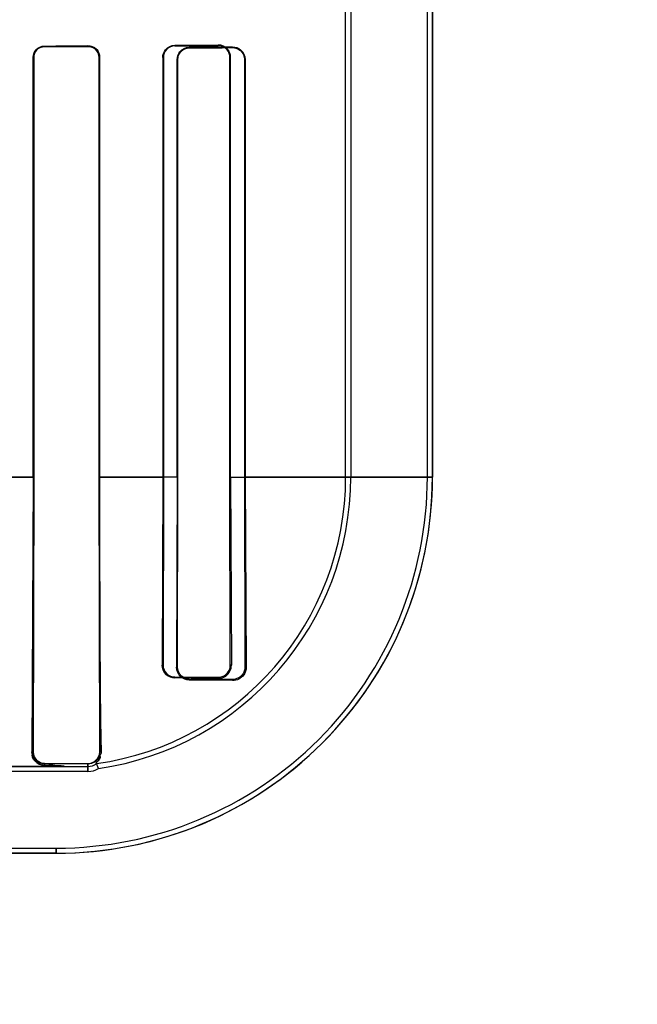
# Model space of a CAD drawing. Header units: millimetres. Extents: x 0 to 297, y 0 to 210.
# Tile 144 of 256: x 58.41 to 58.517, y 156.615 to 156.785. Entities that reach past the tile are written whole.
import ezdxf

# ---------------------------------------------------------------- set-up
doc = ezdxf.new("R2010")
doc.units = ezdxf.units.MM
doc.header["$LTSCALE"] = 16.335
doc.layers.get('0').update_dxf_attribs({"linetype": 'CONTINUOUS'})
for name, color, linetype in [('AXES_REF', 7, 'CONTINUOUS'), ('INTFCLR_1', 7, 'CONTINUOUS'), ('INTFCLR_72935', 7, 'CONTINUOUS')]:
    doc.layers.add(name, color=color, linetype=linetype)

msp = doc.modelspace()

# ---------------------------------------------------------------- linework, layer by layer
at = {"color": 7, "linetype": 'Continuous'}
for radius in [4.8479140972, 4.8475, 4.8164570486]:
    msp.add_circle((57.445730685, 154.9564782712), radius, dxfattribs=at)
msp.add_arc((57.445730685, 154.9564782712), 4.8, 278.2771290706, 261.7228709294, dxfattribs=at)
at = {"layer": 'AXES_REF', "color": 9, "linetype": 'Continuous'}
for radius in [4.4222561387, 2.9642884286]:
    msp.add_circle((57.445730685, 154.9564782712), radius, dxfattribs=at)
at = {"layer": 'AXES_REF', "color": 7, "linetype": 'Continuous'}
msp.add_arc((57.445730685, 154.9564782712), 4.91, 143.2753778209, 36.724622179, dxfattribs=at)
at = {"layer": 'INTFCLR_1', "color": 6, "linetype": 'Continuous'}
for p, q in [((58.4807648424, 156.7064711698), (58.4807648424, 158.0414795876)), ((58.4816464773, 156.7064711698), (58.4816464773, 158.0414711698)), ((58.4666464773, 156.7064711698), (58.4666464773, 156.7902665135)), ((58.4675281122, 156.7902664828), (58.4675281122, 156.7064711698)), ((58.4126749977, 156.7064711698), (58.4126749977, 156.7789711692)), ((58.4127569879, 156.7064711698), (58.4127569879, 156.7789711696)), ((58.4240316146, 156.7789711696), (58.4240316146, 156.7064711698)), ((58.4241222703, 156.7789711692), (58.4241222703, 156.7064711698)), ((58.4375383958, 156.7064711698), (58.4375383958, 156.7786226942)), ((58.43764214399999, 156.7064711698), (58.43764214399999, 156.7786226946)), ((58.4491672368, 156.7786226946), (58.4491672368, 156.7064711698)), ((58.4492939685, 156.7786226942), (58.4492939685, 156.7064711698)), ((58.4126749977, 156.7064711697), (58.412443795, 156.6589711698)), ((58.4126422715, 156.6589711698), (58.4127569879, 156.7064711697)), ((58.4240316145, 156.7064711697), (58.4241593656, 156.6589711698)), ((58.4375383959, 156.7064711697), (58.43743494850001, 156.6736226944)), ((58.4375825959, 156.6736226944), (58.43764214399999, 156.7064711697)), ((58.4491672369, 156.7064711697), (58.4492382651, 156.6736226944)), ((58.4492939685, 156.7064711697), (58.4494491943, 156.6736226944)), ((58.44712047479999, 156.6715102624), (58.43962047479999, 156.671562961)), ((58.44712047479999, 156.671296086), (58.43962047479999, 156.6713948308)), ((58.4221204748, 156.6569285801), (58.4146204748, 156.6569695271)), ((58.4166464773, 156.6564711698), (58.4221204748, 156.6564711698)), ((58.4239282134, 156.6561132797), (58.4236017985, 156.6569572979)), ((58.4221204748, 156.6555895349), (58.29707513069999, 156.6555895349)), ((57.9950944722, 156.6423528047), (58.4166464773, 156.6423528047))]:
    msp.add_line(p, q, dxfattribs=at)
at = {"layer": 'INTFCLR_1', "color": 9, "linetype": 'Continuous'}
for p, q in [((58.4146204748, 156.7809256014), (58.4146204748, 156.7808421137)), ((58.4221204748, 156.7808737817), (58.4221204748, 156.7809624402)), ((58.43962047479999, 156.780719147), (58.43962047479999, 156.7806118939)), ((58.44712047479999, 156.780656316), (58.44712047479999, 156.7807770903)), ((58.4127569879, 156.7789711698), (58.4126749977, 156.7789711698)), ((58.4241222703, 156.7789711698), (58.4240316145, 156.7789711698)), ((58.43764214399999, 156.7786226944), (58.4375383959, 156.7786226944)), ((58.4492939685, 156.7786226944), (58.4491672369, 156.7786226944)), ((58.4127564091, 156.7064701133), (58.3989331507, 156.7064701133)), ((58.4376420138, 156.7064701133), (58.424031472, 156.7064701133)), ((58.4816464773, 156.7064701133), (58.44916628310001, 156.7064701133)), ((58.43743494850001, 156.6736226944), (58.4375825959, 156.6736226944)), ((58.4492382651, 156.6736226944), (58.4494491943, 156.6736226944)), ((58.43962047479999, 156.671562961), (58.43962047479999, 156.6713948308)), ((58.44712047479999, 156.671296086), (58.44712047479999, 156.6715102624)), ((58.412443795, 156.6589711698), (58.4126422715, 156.6589711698)), ((58.42441424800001, 156.6589711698), (58.4241593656, 156.6589711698)), ((58.2970752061, 156.6564711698), (58.4166464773, 156.6564711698)), ((58.4146204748, 156.6569695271), (58.4146204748, 156.6566509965)), ((58.4221204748, 156.6555895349), (58.4221204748, 156.6569285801)), ((57.995094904, 156.6414711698), (58.4166460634, 156.6414711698)), ((58.4166464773, 156.6423528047), (58.4166464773, 156.6414711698))]:
    msp.add_line(p, q, dxfattribs=at)
at = {"layer": 'INTFCLR_1', "color": 7, "linetype": 'Continuous'}
for p, q in [((58.42274139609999, 156.7808665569), (58.4221204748, 156.7809624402)), ((58.4221204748, 156.7808737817), (58.4227322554, 156.7807756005)), ((58.44712047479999, 156.780656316), (58.4477330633, 156.780565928)), ((58.4134759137, 156.6570150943), (58.4137793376, 156.6568473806)), ((58.4137793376, 156.6568473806), (58.4141137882, 156.6567253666)), ((58.4141137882, 156.6567253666), (58.4146204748, 156.6566509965))]:
    msp.add_line(p, q, dxfattribs=at)
msp.add_lwpolyline([(58.41296451, 156.6578730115), (58.4128938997, 156.6579900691), (58.41283241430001, 156.6581097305), (58.41277994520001, 156.6582312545), (58.4127364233, 156.6583536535), (58.412701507, 156.6584765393), (58.4126747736, 156.6586001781), (58.41265606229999, 156.6587243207), (58.412645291, 156.6588481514), (58.4126422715, 156.6589711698)], dxfattribs=at)
at = {"layer": 'INTFCLR_1', "color": 6, "linetype": 'Continuous'}
for centre, radius, start, end in [((58.4166464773, 156.7064711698), 0.065, 270.0000000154, 360), ((58.4166464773, 156.7064711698), 0.06411836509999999, 270.0000001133, 2.894e-07), ((58.4166464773, 156.7064711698), 0.05, 277.9961422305, 359.9999999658), ((58.4166464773, 156.7064711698), 0.0508816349, 278.227923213, 3.647e-07), ((58.4221204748, 156.6589711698), 0.0025, 270.0000000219, 306.336716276), ((58.4221204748, 156.6589711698), 0.0033816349, 269.9999963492, 302.3151183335)]:
    msp.add_arc(centre, radius, start, end, dxfattribs=at)
for centre, major_axis, start_param, end_param in [((58.20587047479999, 156.7814711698), (0.2607760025, 0), -0.642674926, -0.5930216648), ((58.20587047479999, 156.7814711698), (0.2757760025, 0), -0.7121557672, -0.6694696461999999), ((58.20587047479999, 156.7811226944), (0.2607760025, 0), -0.4592997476, -0.3894356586), ((58.20587047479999, 156.7811226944), (0.2757760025, 0), -0.5593349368, -0.5057648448)]:
    msp.add_ellipse(centre, major_axis=major_axis, ratio=0.0034906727, start_param=start_param, end_param=end_param, dxfattribs=at)
for points, knots in [([(58.4126749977, 156.7789711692), (58.4126749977, 156.7794295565), (58.413045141, 156.7804581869), (58.4140849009, 156.7809231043), (58.4146204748, 156.7809256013)], [0, 0, 0, 0, 0.4611694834, 1, 1, 1, 1]), ([(58.4127569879, 156.7789711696), (58.4127569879, 156.779424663), (58.4131279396, 156.7804124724), (58.4141218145, 156.7808400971), (58.4146204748, 156.7808421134)], [0, 0, 0, 0, 0.476279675, 1, 1, 1, 1]), ([(58.4375383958, 156.7786226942), (58.4375383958, 156.7790866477), (58.4379046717, 156.7801830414), (58.4390206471, 156.7807149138), (58.4396204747, 156.7807191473)], [0, 0, 0, 0, 0.4361301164, 1, 1, 1, 1]), ([(58.43764214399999, 156.7786226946), (58.43764214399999, 156.7791229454), (58.43805703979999, 156.7801754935), (58.4391091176, 156.7806090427), (58.4396204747, 156.780611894)], [0, 0, 0, 0, 0.4945066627, 1, 1, 1, 1]), ([(58.4471204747, 156.7807770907), (58.4476047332, 156.7807812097), (58.4487468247, 156.7804041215), (58.4492939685, 156.7792421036), (58.4492939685, 156.7786226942)], [0, 0, 0, 0, 0.4387808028, 1, 1, 1, 1]), ([(58.4241222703, 156.7064711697), (58.4241222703, 156.7055884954), (58.4241225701, 156.7038209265), (58.4241239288, 156.7011641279), (58.4241258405, 156.6989431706), (58.4241278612, 156.6971586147), (58.4241296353, 156.6958128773), (58.424131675, 156.6944616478), (58.42413399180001, 156.6931044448), (58.424136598, 156.6917412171), (58.42413950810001, 156.69037176), (58.4241427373, 156.6889963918), (58.4241463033, 156.6876152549), (58.4241502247, 156.6862290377), (58.42415452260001, 156.6848383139), (58.4241592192, 156.6834442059), (58.42416433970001, 156.6820478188), (58.42416991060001, 156.6806507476), (58.4241759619, 156.67925465), (58.4241825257, 156.6778616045), (58.4241896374, 156.6764740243), (58.4241973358, 156.675094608), (58.4242056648, 156.6737263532), (58.4242146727, 156.6723724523), (58.4242275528, 156.6706072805), (58.4242454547, 156.6684669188), (58.42427077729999, 156.6660163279), (58.4242995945, 156.6637859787), (58.4243397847, 156.6614610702), (58.4243762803, 156.6598920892), (58.42441424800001, 156.6589711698)], [0, 0, 0, 0, 0.0557454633, 0.111631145, 0.1677906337, 0.1960104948, 0.2243351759, 0.2527810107, 0.2813477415, 0.3100497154, 0.3388760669, 0.3678362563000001, 0.3969115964, 0.4261023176, 0.4553834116, 0.4847434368, 0.5141479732, 0.5435730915, 0.5729764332, 0.6023196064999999, 0.6315521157, 0.6606104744, 0.6894382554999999, 0.7179661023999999, 0.7461182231, 0.8009209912, 0.8531456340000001, 0.900894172, 0.9417897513, 1, 1, 1, 1]), ([(58.43962047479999, 156.6713948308), (58.43910319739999, 156.6714003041), (58.4379436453, 156.6718309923), (58.4374298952, 156.6730149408), (58.43743494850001, 156.6736226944)], [0, 0, 0, 0, 0.4597947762, 1, 1, 1, 1]), ([(58.43962047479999, 156.671562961), (58.4391356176, 156.6715661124), (58.4380564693, 156.6719662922), (58.4375803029, 156.6730628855), (58.4375825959, 156.6736226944)], [0, 0, 0, 0, 0.4641296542, 1, 1, 1, 1]), ([(58.4492382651, 156.6736226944), (58.449240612, 156.6731553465), (58.4488736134, 156.6720408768), (58.4477320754, 156.6715055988), (58.44712047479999, 156.6715102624)], [0, 0, 0, 0, 0.4331471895, 1, 1, 1, 1]), ([(58.4494491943, 156.6736226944), (58.4494564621, 156.6731590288), (58.4491170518, 156.671935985), (58.4478435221, 156.6712836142), (58.44712047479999, 156.671296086)], [0, 0, 0, 0, 0.3907080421, 1, 1, 1, 1]), ([(58.4241593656, 156.6589711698), (58.4241627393, 156.6585064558), (58.4237959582, 156.6574273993), (58.4226973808, 156.6569252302), (58.4221204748, 156.6569285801)], [0, 0, 0, 0, 0.4461476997, 1, 1, 1, 1]), ([(58.4166464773, 156.6564711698), (58.4170946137, 156.6564711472), (58.4189058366, 156.6564642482), (58.4159949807, 156.6566582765), (58.4152090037, 156.6566407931), (58.4146204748, 156.6566509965)], [0, 0, 0, 0, 0.2848409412, 0.6258676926, 1, 1, 1, 1])]:
    msp.add_open_spline(points, degree=3, knots=knots, dxfattribs=at)
at = {"layer": 'INTFCLR_1', "color": 7, "linetype": 'Continuous'}
for points, knots in [([(58.4221204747, 156.7809624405), (58.42264436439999, 156.7809565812), (58.4237104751, 156.7805303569), (58.42412412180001, 156.7794665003), (58.4241222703, 156.7789711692)], [0, 0, 0, 0, 0.5140239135, 1, 1, 1, 1]), ([(58.4221204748, 156.7808737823), (58.4225785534, 156.7808674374), (58.42358837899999, 156.7805099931), (58.424034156, 156.7794862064), (58.4240316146, 156.7789711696)], [0, 0, 0, 0, 0.4707549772, 1, 1, 1, 1]), ([(58.4471204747, 156.7806563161), (58.4476130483, 156.7806524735), (58.4486952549, 156.7802657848), (58.44916936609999, 156.779171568), (58.4491672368, 156.7786226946)], [0, 0, 0, 0, 0.4729760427, 1, 1, 1, 1]), ([(58.4146204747, 156.6566509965), (58.414129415, 156.6566640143), (58.4129529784, 156.6571062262), (58.412472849, 156.6583192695), (58.412443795, 156.6589711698)], [0, 0, 0, 0, 0.4294815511, 1, 1, 1, 1]), ([(58.4146206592, 156.6569695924), (58.41416189, 156.6569700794), (58.413116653, 156.6573469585), (58.41263379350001, 156.6584145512), (58.4126417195, 156.658970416)], [0, 0, 0, 0, 0.4521273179, 1, 1, 1, 1])]:
    msp.add_open_spline(points, degree=3, knots=knots, dxfattribs=at)
for points in [[(58.4227322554, 156.7807756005), (58.4232264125, 156.7806103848), (58.4238802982, 156.7802357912), (58.42388028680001, 156.7797147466)], [(58.4241222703, 156.7789711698), (58.42412226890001, 156.779471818), (58.4240323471, 156.7802087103), (58.423555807, 156.7803621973)], [(58.4477330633, 156.780565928), (58.44817235, 156.7804303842), (58.44883503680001, 156.7801963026), (58.44883500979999, 156.7797365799)], [(58.412443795, 156.6589711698), (58.4124296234, 156.6584243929), (58.4126157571, 156.6579100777), (58.4130021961, 156.6574282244)], [(58.4146204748, 156.6569695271), (58.4141686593, 156.6569719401), (58.4135951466, 156.6570595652), (58.41334861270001, 156.6574381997)]]:
    msp.add_open_spline(points, degree=3, dxfattribs=at)
at = {"layer": 'INTFCLR_1', "color": 6, "linetype": 'Continuous'}
msp.add_open_spline([(58.42441424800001, 156.6589711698), (58.42443501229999, 156.6584675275), (58.42350162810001, 156.6574464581), (58.4240007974, 156.6575165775)], degree=3, dxfattribs=at)
at = {"layer": 'INTFCLR_72935', "color": 6, "linetype": 'Continuous'}
for p, q in [((58.480764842, 156.7064711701), (58.480764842, 158.0414880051)), ((58.4816464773, 158.0414711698), (58.4816464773, 156.7064711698)), ((58.4675281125, 156.7926258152), (58.4675281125, 156.7064711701)), ((58.4666464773, 156.7064711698), (58.4666464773, 156.7917307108)), ((58.4126749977, 156.7789711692), (58.4126749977, 156.7064711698)), ((58.41275698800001, 156.7789711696), (58.41275698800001, 156.7064711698)), ((58.4240316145, 156.7064711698), (58.4240316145, 156.7789711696)), ((58.4241222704, 156.7064711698), (58.4241222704, 156.7789711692)), ((58.4350547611, 156.7789711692), (58.4350547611, 156.7064711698)), ((58.4351553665, 156.7789711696), (58.4351553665, 156.7064711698)), ((58.4466511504, 156.7064711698), (58.4466511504, 156.7789711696)), ((58.44677192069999, 156.7064711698), (58.44677192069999, 156.7789711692)), ((58.4126749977, 156.7064711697), (58.412443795, 156.6589711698)), ((58.4127569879, 156.7064711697), (58.4126422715, 156.6589711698)), ((58.4241593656, 156.6589711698), (58.4240316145, 156.7064711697)), ((58.4350547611, 156.7064711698), (58.4349590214, 156.6739711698)), ((58.4351553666, 156.7064711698), (58.4350988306, 156.6739711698)), ((58.44671764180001, 156.6739711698), (58.4466511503, 156.7064711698)), ((58.44677192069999, 156.7064711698), (58.4469055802, 156.6739711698)), ((58.4371204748, 156.6719288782), (58.4446204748, 156.6718790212)), ((58.4146204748, 156.6569695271), (58.4221204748, 156.6569285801)), ((58.4166464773, 156.6564711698), (58.4221204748, 156.6564711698)), ((58.4239282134, 156.6561132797), (58.4236017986, 156.6569572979)), ((58.4221204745, 156.6555895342), (58.2947158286, 156.6555895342)), ((57.9950944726, 156.6423528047), (58.4166464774, 156.6423528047))]:
    msp.add_line(p, q, dxfattribs=at)
at = {"layer": 'INTFCLR_72935', "color": 9, "linetype": 'Continuous'}
for p, q in [((58.4146204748, 156.7808421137), (58.4146204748, 156.7809256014)), ((58.4221204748, 156.7809624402), (58.4221204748, 156.7808737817)), ((58.4371204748, 156.7809466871), (58.4371204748, 156.7810504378)), ((58.4446204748, 156.7811050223), (58.4446204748, 156.7809893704)), ((58.4126749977, 156.7789711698), (58.4127569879, 156.7789711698)), ((58.4240316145, 156.7789711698), (58.4241222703, 156.7789711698)), ((58.4350547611, 156.7789711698), (58.4351553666, 156.7789711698)), ((58.4466511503, 156.7789711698), (58.44677192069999, 156.7789711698)), ((58.3989333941, 156.7064701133), (58.412756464, 156.7064701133)), ((58.4240312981, 156.7064701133), (58.43515551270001, 156.7064701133)), ((58.4466503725, 156.7064701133), (58.4816464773, 156.7064701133)), ((58.4350988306, 156.6739711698), (58.4349590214, 156.6739711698)), ((58.4469055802, 156.6739711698), (58.44671764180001, 156.6739711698)), ((58.4371204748, 156.6717718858), (58.4371204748, 156.6719288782)), ((58.4446204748, 156.6718790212), (58.4446204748, 156.6716879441)), ((58.4126422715, 156.6589711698), (58.412443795, 156.6589711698)), ((58.4241593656, 156.6589711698), (58.42441424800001, 156.6589711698)), ((58.4166464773, 156.6564711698), (58.29707513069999, 156.6564711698)), ((58.4146204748, 156.6566509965), (58.4146204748, 156.6569695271)), ((58.4221204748, 156.6569285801), (58.4221204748, 156.6555895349)), ((58.4166460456, 156.6414711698), (57.9950948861, 156.6414711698)), ((58.4166464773, 156.6414711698), (58.4166464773, 156.6423528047))]:
    msp.add_line(p, q, dxfattribs=at)
at = {"layer": 'INTFCLR_72935', "color": 7, "linetype": 'Continuous'}
for p, q in [((58.4221204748, 156.7809624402), (58.42274027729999, 156.7808669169)), ((58.42272965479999, 156.7807764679), (58.4221204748, 156.7808737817)), ((58.4452320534, 156.7808983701), (58.4446204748, 156.7809893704)), ((58.4137793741, 156.6568473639), (58.4134758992, 156.6570151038)), ((58.4141139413, 156.6567253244), (58.4137793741, 156.6568473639)), ((58.4146204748, 156.6566509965), (58.4141139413, 156.6567253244))]:
    msp.add_line(p, q, dxfattribs=at)
msp.add_lwpolyline([(58.4126422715, 156.6589711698), (58.4126452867, 156.65884823), (58.4126560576, 156.6587243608), (58.4126747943, 156.6586000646), (58.4127016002, 156.6584761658), (58.4127366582, 156.6583529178), (58.4127804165, 156.6582300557), (58.4128332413, 156.6581079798), (58.4128952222, 156.6579877), (58.4129664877, 156.6578699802)], dxfattribs=at)
at = {"layer": 'INTFCLR_72935', "color": 6, "linetype": 'Continuous'}
for centre, radius, start, end in [((58.4166464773, 156.7064711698), 0.065, 269.9999999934, 359.9999999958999), ((58.4166464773, 156.7064711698), 0.06411836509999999, 270.0000001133, 2.894e-07), ((58.4166464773, 156.7064711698), 0.05, 277.996142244, 360), ((58.4166464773, 156.7064711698), 0.0508816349, 278.2279232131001, 3.647e-07), ((58.4190540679, 154.7197822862), 1.9520732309, 89.2495726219, 89.46972089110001), ((58.4221204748, 156.6589711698), 0.0025, 270.0000000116, 306.3367162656), ((58.4221204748, 156.6589711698), 0.0033816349, 269.9999963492, 302.3151183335)]:
    msp.add_arc(centre, radius, start, end, dxfattribs=at)
for major_axis, ratio, start_param, end_param in [((0.2607760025, 0), 0.0034906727, -0.642674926, -0.5930216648), ((0.2757760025, 0), 0.0034906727, -0.7121557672, -0.6694696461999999), ((0.2607760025, 0), 0.0034906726, -0.4804730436, -0.4139561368), ((0.2757760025, 0), 0.0034906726, -0.5761930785, -0.5241715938)]:
    msp.add_ellipse((58.20587047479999, 156.7814711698), major_axis=major_axis, ratio=ratio, start_param=start_param, end_param=end_param, dxfattribs=at)
for points, knots in [([(58.4126749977, 156.7789711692), (58.4126749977, 156.7794910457), (58.4131162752, 156.7805304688), (58.414146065, 156.7809233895), (58.4146204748, 156.7809256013)], [0, 0, 0, 0, 0.5228612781, 1, 1, 1, 1]), ([(58.4146204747, 156.7808421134), (58.414122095, 156.7808400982), (58.41312826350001, 156.78041281), (58.41275698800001, 156.7794249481), (58.41275698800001, 156.7789711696)], [0, 0, 0, 0, 0.5234231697, 1, 1, 1, 1]), ([(58.4350547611, 156.7789711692), (58.4350547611, 156.779436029), (58.43542317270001, 156.7805246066), (58.436529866, 156.7810464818), (58.4371204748, 156.7810504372)], [0, 0, 0, 0, 0.4404242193, 1, 1, 1, 1]), ([(58.4371204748, 156.7809466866), (58.4366171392, 156.7809439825), (58.4355728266, 156.7805188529), (58.4351553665, 156.7794726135), (58.4351553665, 156.7789711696)], [0, 0, 0, 0, 0.5009449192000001, 1, 1, 1, 1]), ([(58.44677192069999, 156.7789711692), (58.44677192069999, 156.7794568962), (58.4463817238, 156.7805856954), (58.445227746, 156.7811098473), (58.4446204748, 156.7811050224)], [0, 0, 0, 0, 0.4443908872, 1, 1, 1, 1]), ([(58.4241222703, 156.7064711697), (58.4241222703, 156.7055885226), (58.4241225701, 156.7038210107), (58.4241239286, 156.7011642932), (58.4241262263, 156.6984949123), (58.42412951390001, 156.6958076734), (58.4241331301, 156.6935552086), (58.4241365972, 156.6917416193), (58.424139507, 156.690372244), (58.4241427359, 156.6889969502), (58.4241463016, 156.6876159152), (58.4241502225, 156.6862297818), (58.42415452, 156.6848391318), (58.42415921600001, 156.6834451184), (58.4241643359, 156.682048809), (58.424169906, 156.6806518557), (58.4241759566, 156.6792558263), (58.4241825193, 156.6778629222), (58.42418963, 156.6764753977), (58.42419732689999, 156.6750961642), (58.4242056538, 156.6737280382), (58.4242175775, 156.6719360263), (58.4242341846, 156.6697514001), (58.4242576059, 156.6672212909), (58.4242847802, 156.6648691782), (58.4243155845, 156.6627799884), (58.42435385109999, 156.6608442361), (58.4243877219, 156.65961457), (58.42441424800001, 156.6589711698)], [0, 0, 0, 0, 0.0557437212, 0.1116274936, 0.1677854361, 0.2243289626, 0.2813406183, 0.3100403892, 0.3388666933, 0.367823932, 0.3968975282, 0.4260864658, 0.4553657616, 0.4847246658, 0.5141261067, 0.5435504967, 0.5729501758, 0.6022933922, 0.63152055, 0.6605806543, 0.689400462, 0.7179263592, 0.7737579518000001, 0.8273748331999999, 0.8777225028, 0.9223159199, 0.9593314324, 1, 1, 1, 1]), ([(58.4350988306, 156.6739711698), (58.4350967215, 156.6734310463), (58.4355510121, 156.6723459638), (58.4366242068, 156.6719319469), (58.4371204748, 156.6719288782)], [0, 0, 0, 0, 0.5211549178, 1, 1, 1, 1]), ([(58.4446204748, 156.6716879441), (58.445073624, 156.67168178), (58.4462711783, 156.6720156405), (58.4469142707, 156.6732607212), (58.4469055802, 156.6739711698)], [0, 0, 0, 0, 0.3894422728, 1, 1, 1, 1]), ([(58.4446204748, 156.6718790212), (58.4450802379, 156.6718757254), (58.4461839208, 156.6722334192), (58.446720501, 156.6733626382), (58.44671764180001, 156.6739711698)], [0, 0, 0, 0, 0.4303746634, 1, 1, 1, 1]), ([(58.4221204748, 156.6569285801), (58.4225793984, 156.6569259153), (58.42365670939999, 156.6572884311), (58.4241635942, 156.6583886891), (58.4241593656, 156.6589711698)], [0, 0, 0, 0, 0.4406753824, 1, 1, 1, 1]), ([(58.4146204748, 156.6566509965), (58.4152093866, 156.6566407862), (58.4154206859, 156.6570457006), (58.4167455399, 156.656471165), (58.4166464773, 156.6564711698)], [0, 0, 0, 0, 0.8560268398, 1, 1, 1, 1])]:
    msp.add_open_spline(points, degree=3, knots=knots, dxfattribs=at)
at = {"layer": 'INTFCLR_72935', "color": 7, "linetype": 'Continuous'}
for points, knots in [([(58.4241222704, 156.7789711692), (58.4241222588, 156.7794601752), (58.4237187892, 156.7805231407), (58.4226506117, 156.7809558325), (58.4221204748, 156.7809624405)], [0, 0, 0, 0, 0.4798014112, 1, 1, 1, 1]), ([(58.4240316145, 156.7789711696), (58.424031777, 156.7794820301), (58.4235945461, 156.780505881), (58.4225827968, 156.7808660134), (58.4221204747, 156.7808737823)], [0, 0, 0, 0, 0.5249027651, 1, 1, 1, 1]), ([(58.4466511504, 156.7789711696), (58.4466508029, 156.7794267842), (58.4462872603, 156.7804960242), (58.445197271, 156.7809841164), (58.4446204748, 156.7809893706)], [0, 0, 0, 0, 0.4413011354, 1, 1, 1, 1]), ([(58.4349590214, 156.6739711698), (58.4349548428, 156.6733850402), (58.4354455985, 156.6722167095), (58.4365946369, 156.6717789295), (58.4371204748, 156.6717718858)], [0, 0, 0, 0, 0.5270943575, 1, 1, 1, 1]), ([(58.412443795, 156.6589711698), (58.412469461, 156.6584439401), (58.4128050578, 156.657253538), (58.4140034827, 156.6566675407), (58.4146204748, 156.6566509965)], [0, 0, 0, 0, 0.4609805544, 1, 1, 1, 1]), ([(58.4126411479, 156.6589698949), (58.41263290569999, 156.6584129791), (58.4131174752, 156.6573449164), (58.4141624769, 156.6569699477), (58.414620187, 156.6569691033)], [0, 0, 0, 0, 0.5489145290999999, 1, 1, 1, 1])]:
    msp.add_open_spline(points, degree=3, knots=knots, dxfattribs=at)
for points in [[(58.42274027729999, 156.7808669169), (58.4232124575, 156.7807151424), (58.42388417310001, 156.7804113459), (58.4238841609, 156.7799153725)], [(58.4240316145, 156.7789711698), (58.4240316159, 156.7795084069), (58.4238587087, 156.7802615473), (58.4233489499, 156.780431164)], [(58.4466511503, 156.7789711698), (58.4466511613, 156.7794305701), (58.4466192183, 156.7801301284), (58.44618053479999, 156.7802665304)], [(58.4356330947, 156.6723770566), (58.4352162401, 156.6727758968), (58.4349545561, 156.6733942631), (58.4349590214, 156.6739711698)], [(58.4371204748, 156.6717718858), (58.4365852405, 156.6717771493), (58.4360198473, 156.6720070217), (58.4356330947, 156.6723770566)], [(58.4134758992, 156.6570151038), (58.4128053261, 156.6573904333), (58.4124775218, 156.6578673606), (58.41249248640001, 156.6584458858)], [(58.4129664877, 156.6578699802), (58.4132547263, 156.657429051), (58.4137588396, 156.6570025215), (58.41428561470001, 156.6569996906)]]:
    msp.add_open_spline(points, degree=3, dxfattribs=at)
at = {"layer": 'INTFCLR_72935', "color": 6, "linetype": 'Continuous'}
msp.add_open_spline([(58.4236017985, 156.6569572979), (58.4231346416, 156.6568916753), (58.4243328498, 156.6577092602), (58.4243134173, 156.6581806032)], degree=3, dxfattribs=at)

doc.saveas('drawing.dxf')
